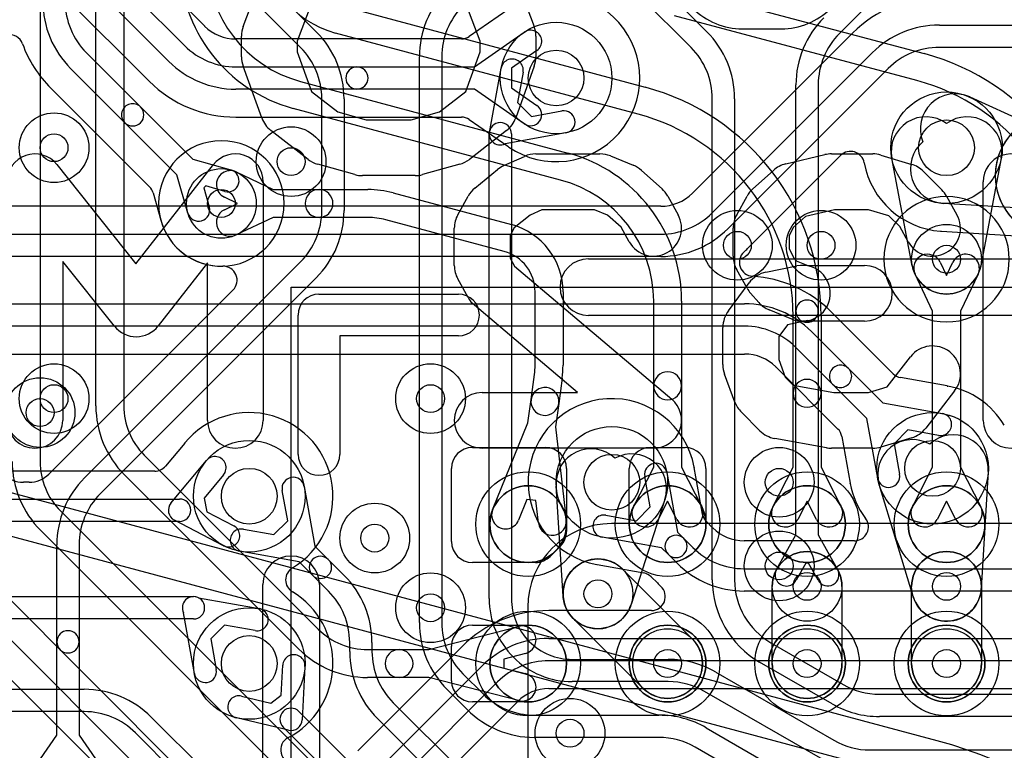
# Model space of a CAD drawing. Extents: x -0.9 to 20.9, y 0 to 28.
# Tile 20 of 44: x 7.4 to 11, y 7.4 to 10.1. Entities that reach past the tile are written whole.
import ezdxf

# ---------------------------------------------------------------- set-up
doc = ezdxf.new("R2010")
doc.units = 0
for name, color, linetype in [('1-2-via', 1, 'CONTINUOUS'), ('1-3-via', 1, 'CONTINUOUS'), ('2-3-via', 1, 'CONTINUOUS'), ('3-4-bvh', 1, 'CONTINUOUS'), ('4-5-via', 1, 'CONTINUOUS'), ('5-6-via', 1, 'CONTINUOUS'), ('L1', 3, 'CONTINUOUS'), ('L2', 3, 'CONTINUOUS'), ('L3', 3, 'CONTINUOUS'), ('L4', 3, 'CONTINUOUS'), ('L5', 7, 'CONTINUOUS'), ('L6', 7, 'CONTINUOUS'), ('MetalMask-A', 176, 'CONTINUOUS'), ('PartsArea-A', 111, 'CONTINUOUS'), ('PartsSilk-A', 221, 'CONTINUOUS'), ('PartsSilk-B', 221, 'CONTINUOUS'), ('Resist-A', 2, 'CONTINUOUS'), ('Silk-A', 140, 'CONTINUOUS'), ('Silk-B', 140, 'CONTINUOUS')]:
    doc.layers.add(name, color=color, linetype=linetype)

msp = doc.modelspace()

# ---------------------------------------------------------------- linework, layer by layer
at = {"layer": '1-2-via'}
for centre in [(9.75, 7.75), (10.25, 7.75), (10.75, 7.75)]:
    msp.add_circle(centre, 0.05, dxfattribs=at)
at = {"layer": '1-3-via'}
for centre in [(8.15, 9.4), (10.75, 9.2)]:
    msp.add_circle(centre, 0.05, dxfattribs=at)
at = {"layer": '2-3-via'}
for centre in [(7.55, 9.6), (7.55, 8.7), (9.5, 8), (10.25, 8.02675), (10.75, 8.02675)]:
    msp.add_circle(centre, 0.05, dxfattribs=at)
at = {"layer": '3-4-bvh'}
for centre in [(9.35, 9.85), (10.75, 9.6), (10.7, 8.45), (9.55, 8.4), (8.25, 8.35), (8.25, 7.75)]:
    msp.add_circle(centre, 0.1, dxfattribs=at)
at = {"layer": '4-5-via'}
for centre in [(8.4, 9.55), (10.3, 9.25), (8.9, 8.7), (7.5, 8.65), (10.15, 8.4), (8.9, 7.95), (9.4, 7.5)]:
    msp.add_circle(centre, 0.05, dxfattribs=at)
at = {"layer": '5-6-via'}
for centre in [(10, 9.25), (8.7, 8.2), (10.15, 8.1)]:
    msp.add_circle(centre, 0.05, dxfattribs=at)
at = {"layer": 'L1'}
for p, q in [((7.5, 12.33041), (7.5, 8.47426)), ((7.7, 8.67426), (7.7, 12.20609)), ((7.8, 12.20609), (7.8, 8.67426)), ((9.80097, 10.17018), (10.66997, 9.93735)), ((8.58529, 10.10764), (9.66999, 9.817)), ((10.64409, 9.84076), (9.77509, 10.07358)), ((9.64411, 9.72041), (8.55941, 10.01105)), ((8.43353, 9.83767), (9.39235, 9.58077)), ((9.36647, 9.48418), (8.40765, 9.74108)), ((8.20358, 9.51293), (8.33624, 9.45)), ((8.33624, 9.45), (8.50003, 9.45)), ((8.50003, 9.45), (8.67507, 9.45)), ((8.76566, 9.43807), (9.18969, 9.32445)), ((8.20834, 9.4), (8.16072, 9.42259)), ((8.16072, 9.37741), (8.20834, 9.4)), ((8.33624, 9.35), (8.20358, 9.28707)), ((8.50003, 9.35), (8.33624, 9.35)), ((8.67507, 9.35), (8.50003, 9.35)), ((9.16381, 9.22786), (8.73978, 9.34148)), ((10.72741, 9.18928), (10.75, 9.14166)), ((10.75, 9.14166), (10.77259, 9.18928)), ((10.7, 9.01376), (10.63707, 9.14642)), ((10.86293, 9.14642), (10.8, 9.01376)), ((8.5, 9.075), (9, 9.075)), ((9.27499, 8.82036), (9.27499, 9.08297)), ((9.37499, 9.08297), (9.37499, 8.82036)), ((9.7, 8.746), (9.7, 9.04951)), ((9.8, 9.04951), (9.8, 8.746)), ((10.7, 8.4545), (10.7, 9.01376)), ((10.8, 9.01376), (10.8, 8.4545)), ((8.425, 8.5), (8.425, 9)), ((10.2, 8.71922), (10.2, 8.99596)), ((10.3, 8.99596), (10.3, 8.71922)), ((9, 8.925), (8.575, 8.925)), ((8.575, 8.925), (8.575, 8.5)), ((9.26044, 8.69666), (9.2727, 8.78659)), ((9.37178, 8.77308), (9.35952, 8.68316)), ((9.7, 8.4545), (9.7, 8.746)), ((9.8, 8.746), (9.8, 8.4545)), ((9.24903, 8.61297), (9.26044, 8.69666)), ((10.2, 8.4545), (10.2, 8.71922)), ((10.3, 8.71922), (10.3, 8.4545)), ((9.35952, 8.68316), (9.34811, 8.59948)), ((9.12262, 8.30176), (9.24903, 8.61297)), ((9.34811, 8.59948), (9.38659, 8.26576)), ((9.05, 8.525), (9.3125, 8.525)), ((9.6875, 8.525), (9.8125, 8.525)), ((7.87322, 8.49748), (8.49748, 7.87322)), ((8.975, 8.1875), (8.975, 8.45)), ((9.3875, 8.45), (9.3875, 8.22407)), ((9.6125, 8.25), (9.6125, 8.45)), ((9.62753, 8.31251), (9.7, 8.4545)), ((9.8, 8.4545), (9.87247, 8.31251)), ((9.8875, 8.45), (9.8875, 8.25)), ((10.12753, 8.31251), (10.2, 8.4545)), ((10.3, 8.4545), (10.37247, 8.31251)), ((10.62753, 8.31251), (10.7, 8.4545)), ((10.8, 8.4545), (10.87247, 8.31251)), ((8.42677, 7.80251), (7.80251, 8.42677)), ((9.24563, 8.33888), (9.21526, 8.26412)), ((9.27801, 8.33443), (9.24563, 8.33888)), ((9.28725, 8.2543), (9.27801, 8.33443)), ((9.75, 8.33251), (9.71659, 8.26705)), ((9.78341, 8.26705), (9.75, 8.33251)), ((10.25, 8.33251), (10.21659, 8.26705)), ((10.28341, 8.26705), (10.25, 8.33251)), ((10.75, 8.33251), (10.71659, 8.26705)), ((10.78341, 8.26705), (10.75, 8.33251)), ((7.57322, 8.29748), (9.08536, 6.78536)), ((9.01464, 6.71464), (7.50251, 8.22677)), ((9.36553, 8.17103), (9.32897, 8.13447)), ((7.27322, 8.09748), (9.08536, 6.28536)), ((9.27593, 8.1125), (9.05, 8.1125)), ((9.01464, 6.21464), (7.20251, 8.02677)), ((7.13177, 7.95603), (8.94264, 6.14517)), ((8.89366, 7.8), (9.21562, 7.88313)), ((9.05, 7.8875), (9.25, 7.8875)), ((8.975, 7.6875), (8.975, 7.8125)), ((8.67426, 7.8), (8.78713, 7.8)), ((8.78713, 7.8), (8.89366, 7.8)), ((9.24062, 7.78631), (9.16254, 7.76615)), ((9.16254, 7.76615), (9.16254, 7.73385)), ((9.16254, 7.73385), (9.24062, 7.71369)), ((8.78713, 7.7), (8.67426, 7.7)), ((8.89366, 7.7), (8.78713, 7.7)), ((9.21562, 7.61687), (8.89366, 7.7)), ((9.25, 7.6125), (9.05, 7.6125))]:
    msp.add_line(p, q, dxfattribs=at)
for centre, radius in [((8.15, 9.4), 0.125), ((10.75, 9.2), 0.125), ((9.25, 8.25), 0.1375), ((9.75, 8.25), 0.1375), ((10.25, 8.25), 0.1375), ((10.75, 8.25), 0.1375), ((9.25, 7.75), 0.1375), ((9.75, 7.75), 0.1375), ((9.75, 7.75), 0.125), ((10.25, 7.75), 0.1375), ((10.25, 7.75), 0.125), ((10.75, 7.75), 0.1375), ((10.75, 7.75), 0.125)]:
    msp.add_circle(centre, radius, dxfattribs=at)
for centre, radius, start, end in [((8.65, 10.34912), 0.35, 180, -105.00068), ((8.55, 10.27234), 0.55, 179.99896, -105.00014), ((8.55, 10.27234), 0.45, 179.99873, -105.00007), ((10.45, 9.11631), 0.85, 0, 75.00192), ((9.45, 8.99596), 0.85, 0, 75.00046), ((10.45, 9.11631), 0.75, 0, 75.0019), ((9.45, 8.99596), 0.75, 0, 75.00043), ((9.25, 9.04951), 0.55, 0, 75.00007), ((8.18215, 9.46776), 0.05, 64.61894, -115.37858), ((9.25, 9.04951), 0.45, 0, 74.99993), ((8.50003, 9.4), 0.05, 90, -90), ((8.50003, 9.4), 0.05, -90, 90), ((8.67507, 9.1), 0.35, 74.9993, 90), ((8.18215, 9.33224), 0.05, 115.38106, -64.62142), ((8.67507, 9.1), 0.25, 74.99932, 90), ((9.12499, 9.08297), 0.25, 0, 75.00097), ((9.12499, 9.08297), 0.15, 0, 75.00117), ((10.68224, 9.16785), 0.05, 25.38106, -154.62142), ((10.81776, 9.16785), 0.05, -25.38106, 154.62142), ((8.5, 9), 0.075, 90, 180), ((9, 9), 0.075, -90, 90), ((9.02499, 8.82036), 0.25, -7.76439, 0), ((9.02499, 8.82036), 0.35, -7.76362, 0), ((9.75, 8.746), 0.05, 0, 180), ((10.25, 8.71922), 0.05, 0, 180), ((9.30998, 8.68991), 0.05, -7.75897, 172.23582), ((9.75, 8.746), 0.05, 180, 0), ((9.30998, 8.68991), 0.05, 172.24103, -7.76403), ((10.25, 8.71922), 0.05, 180, 0), ((8.05, 8.67426), 0.35, 180, -135), ((8.05, 8.67426), 0.25, 180, -135), ((9.05, 8.45), 0.075, 90, 180), ((9.3125, 8.45), 0.075, 0, 90), ((9.6875, 8.45), 0.075, 90, 180), ((9.8125, 8.45), 0.075, 0, 90), ((7.75, 8.47426), 0.35, 180, -135), ((7.75, 8.47426), 0.25, 180, -135), ((8.5, 8.5), 0.075, 180, 0), ((9.16894, 8.28294), 0.05, 157.8879, -22.1061), ((9.67206, 8.28978), 0.05, 152.95831, -27.03882), ((9.82794, 8.28978), 0.05, -152.95831, 27.03882), ((10.17206, 8.28978), 0.05, 152.95831, -27.03882), ((10.32794, 8.28978), 0.05, -152.95831, 27.03882), ((10.67206, 8.28978), 0.05, 152.95831, -27.03882), ((10.82794, 8.28978), 0.05, -152.95831, 27.03882), ((9.33692, 8.26003), 0.05, -173.41937, 6.57759), ((9.75, 8.25), 0.1375, 180, 0), ((9.3125, 8.22407), 0.075, -45.0054, 0), ((9.05, 8.1875), 0.075, 180, -90), ((9.27594, 8.1875), 0.075, -90.00764, -45), ((8.67426, 8.05), 0.25, -135, -90), ((9.05, 7.8125), 0.075, 90, 180), ((9.22812, 7.83472), 0.05, -75.52183, 104.47748), ((9.25, 7.75), 0.1375, -90, 90), ((8.67426, 8.05), 0.35, -135, -90), ((8.78713, 7.75), 0.05, 90, -90), ((8.78713, 7.75), 0.05, -90, 90), ((9.22812, 7.66528), 0.05, -104.47817, 75.52252), ((9.05, 7.6875), 0.075, 180, -90)]:
    msp.add_arc(centre, radius, start, end, dxfattribs=at)
at = {"layer": 'L2'}
for p, q in [((12.45179, 8.25179), (9.54821, 8.25179)), ((9.58839, 8.08839), (9.83839, 7.83839)), ((10.125, 7.75), (10.125, 8.02675)), ((10.375, 8.02675), (10.375, 7.75)), ((10.625, 7.75), (10.625, 8.02675)), ((10.875, 8.02675), (10.875, 7.75)), ((9.24821, 7.95179), (9.24821, 5.75)), ((9.66161, 7.66161), (9.41161, 7.91161))]:
    msp.add_line(p, q, dxfattribs=at)
for centre in [(7.55, 9.6), (8.15, 9.4), (10.75, 9.2), (7.55, 8.7), (9.5, 8), (10.25, 8.02675), (10.75, 8.02675), (9.75, 7.75), (10.25, 7.75), (10.75, 7.75)]:
    msp.add_circle(centre, 0.125, dxfattribs=at)
for centre, radius, start, end in [((8.15, 9.4), 0.22504, 90, -90), ((8.15, 9.4), 0.22504, -90, 90), ((10.75, 9.2), 0.22504, 90, -90), ((10.75, 9.2), 0.22504, -90, 90), ((9.54821, 7.95179), 0.3, 90, 180), ((9.5, 8), 0.125, 45, -135), ((10.25, 8.02675), 0.125, 0, 180), ((10.75, 8.02675), 0.125, 0, 180), ((9.75, 7.75), 0.125, -135, 45), ((10.25, 7.75), 0.125, 180, 0), ((10.75, 7.75), 0.125, 180, 0)]:
    msp.add_arc(centre, radius, start, end, dxfattribs=at)
at = {"layer": 'L3'}
for p, q in [((7.91615, 10.59041), (8.49042, 10.01616)), ((8.43385, 9.95959), (7.85958, 10.53384)), ((9.51615, 10.39041), (9.89042, 10.01616)), ((9.83385, 9.95959), (9.45958, 10.33384)), ((10.64042, 10.28384), (10.36615, 10.00959)), ((7.66615, 9.94042), (7.86034, 9.74621)), ((8.86, 7.8969), (8.86, 9.92574)), ((8.94, 9.92574), (8.94, 7.8969)), ((9.11423, 9.66791), (9.15313, 9.88524)), ((7.80378, 9.68965), (7.60958, 9.88385)), ((9.23187, 9.87114), (9.21227, 9.76162)), ((10.21, 9.01374), (10.21, 9.82574)), ((10.29, 9.82574), (10.29, 9.01374)), ((7.53938, 9.81256), (7.89242, 9.45954)), ((7.86034, 9.74621), (8.04721, 9.55934)), ((8.51, 9.37426), (8.51, 9.77574)), ((8.59, 9.77574), (8.59, 9.37426)), ((9.21227, 9.76162), (9.26162, 9.71227)), ((9.91, 8.04989), (9.91, 9.77574)), ((9.99, 9.77574), (9.99, 8.04989)), ((9.26162, 9.71227), (9.37114, 9.73187)), ((7.99064, 9.5028), (7.80378, 9.68965)), ((9.11, 7.98317), (9.11, 9.65)), ((9.38524, 9.65313), (9.16791, 9.61423)), ((9.19, 9.65), (9.19, 7.98317)), ((8.04721, 9.55934), (8.18431, 9.5202)), ((10.62722, 9.17656), (10.55355, 9.56249)), ((10.94645, 9.56249), (10.87278, 9.17656)), ((8.02981, 9.36567), (7.99064, 9.5028)), ((8.09422, 9.46273), (8.08727, 9.45577)), ((8.16235, 9.44328), (8.09422, 9.46273)), ((7.90514, 9.43792), (7.93311, 9.33999)), ((8.08727, 9.45577), (8.10673, 9.38765)), ((7.65958, 8.41616), (8.43385, 9.19041)), ((8.49042, 9.13384), (7.71615, 8.35959)), ((8.19168, 9.08973), (7.53124, 8.4293)), ((10.21, 8.2121), (10.21, 9.01374)), ((10.29, 9.01374), (10.29, 8.2121)), ((10.89965, 8.43814), (10.87478, 8.01934)), ((7.46053, 8.40001), (7.44005, 8.40001)), ((8.38773, 8.26161), (8.36813, 8.37114)), ((8.44687, 8.38524), (8.48514, 8.17141)), ((9.37525, 7.99216), (9.3504, 8.38745)), ((10.63038, 7.99047), (10.50861, 8.39195)), ((9.74037, 8.3387), (9.61898, 7.96169)), ((8.33834, 8.21227), (8.38773, 8.26161)), ((8.22886, 8.23187), (8.33834, 8.21227)), ((10.14075, 8.08748), (10.21, 8.2121)), ((10.29, 8.2121), (10.35925, 8.08748)), ((7.56, 7.82786), (7.56, 8.17574)), ((7.64, 8.17574), (7.64, 7.82786)), ((8.48514, 8.17141), (8.53333, 8.12322)), ((8.42858, 8.11485), (8.21476, 8.15313)), ((8.53333, 8.12322), (8.5904, 8.06616)), ((8.47677, 8.06666), (8.42858, 8.11485)), ((10.24508, 8.11055), (10.21067, 8.04862)), ((10.25492, 8.11055), (10.24508, 8.11055)), ((10.28933, 8.04862), (10.25492, 8.11055)), ((8.53384, 8.00959), (8.47677, 8.06666)), ((7.56, 7.49255), (7.56, 7.82786)), ((7.64, 7.82786), (7.64, 7.49255)), ((8.61, 7.79336), (8.61, 7.82573)), ((8.69, 7.82573), (8.69, 7.79336)), ((9.2539, 7.82892), (9.25391, 7.82889)), ((10.12, 7.82473), (10.37961, 7.67484)), ((9.19734, 7.77232), (9.19733, 7.77235)), ((8.36434, 7.63609), (8.36984, 7.74388)), ((8.44974, 7.7398), (8.43995, 7.54796)), ((9.40817, 7.765), (9.75225, 7.765)), ((10.33961, 7.60556), (10.08, 7.75545)), ((9.01615, 7.71305), (9.08805, 7.64115)), ((9.92226, 7.71945), (10.34593, 7.47484)), ((9.75225, 7.685), (9.40817, 7.685)), ((8.22232, 7.63324), (8.32736, 7.60833)), ((8.32736, 7.60833), (8.36434, 7.63609)), ((9.03148, 7.58458), (8.95958, 7.65648)), ((10.30593, 7.40556), (9.88226, 7.65017)), ((10.50962, 7.64), (11.79192, 7.64)), ((8.76615, 7.60951), (9.00951, 7.36615)), ((8.39077, 7.51108), (8.20386, 7.5554)), ((8.42828, 7.57828), (8.89041, 7.11615)), ((9.2719, 7.565), (9.71858, 7.565)), ((11.79192, 7.56), (10.50962, 7.56)), ((8.83384, 7.05958), (8.37172, 7.52172)), ((8.95294, 7.30958), (8.70958, 7.55294)), ((7.43587, 7.31429), (7.56, 7.49255)), ((7.64, 7.49255), (7.76413, 7.31429)), ((9.71858, 7.485), (9.2719, 7.485)), ((9.88859, 7.51945), (10.22, 7.32811)), ((10.18, 7.25882), (9.84859, 7.45017)), ((10.47594, 7.44), (11.47574, 7.44))]:
    msp.add_line(p, q, dxfattribs=at)
for centre, radius in [((9.35, 9.85), 0.2), ((10.75, 9.6), 0.2), ((7.55, 9.6), 0.125), ((8.15, 9.4), 0.125), ((10.75, 9.2), 0.125), ((7.55, 8.7), 0.125), ((10.7, 8.45), 0.2), ((9.55, 8.4), 0.2), ((8.25, 8.35), 0.2), ((9.5, 8), 0.125), ((10.25, 8.02675), 0.125), ((10.75, 8.02675), 0.125), ((8.25, 7.75), 0.2)]:
    msp.add_circle(centre, radius, dxfattribs=at)
for centre, radius, start, end in [((9.2, 9.92574), 0.34, 135, 180), ((7.85, 10.12426), 0.34, 180, -135.00119), ((7.85, 10.12426), 0.26, 180, -135.00156), ((9.2, 9.92574), 0.26, 135, 180), ((10.55, 9.82574), 0.34, 135, 180), ((7.39001, 9.95538), 0.04997, 20.15748, 180), ((8.25, 9.77574), 0.34, 0, 45), ((9.65, 9.77574), 0.34, 0, 45), ((10.55, 9.82574), 0.26, 135, 180), ((7.85001, 10.12426), 0.44005, -159.84002, -135.00092), ((8.25, 9.77574), 0.26, 0, 45), ((9.65, 9.77574), 0.26, 0, 45), ((9.1925, 9.87819), 0.04, -10.15237, 169.85262), ((7.50351, 9.77777), 0.04997, 44.12433, 45), ((7.83206, 9.71793), 0.04, 45, -134.9991), ((7.83206, 9.71793), 0.04, -135, 45), ((9.37819, 9.6925), 0.04, -79.84763, 100.14738), ((10.67633, 9.58593), 0.125, 53.88736, -169.19285), ((10.82367, 9.58593), 0.125, -10.80831, 126.11264), ((9.15, 9.65), 0.04, 0, 180), ((9.15, 9.65), 0.04, 153.40292, -63.40292), ((8.17333, 9.48174), 0.04, -105.93359, 74.06541), ((7.85709, 9.4242), 0.04997, 15.93595, 45.00811), ((8.06827, 9.37666), 0.04, -164.05264, 15.94179), ((8.25, 9.37426), 0.26, -45, 0), ((8.25, 9.37426), 0.34, -45, 0), ((7.88506, 9.32627), 0.04997, 15.5548, 15.93595), ((8.15, 9.4), 0.22504, -164.44945, -88.67595), ((8.15635, 9.12506), 0.04997, -45, 91.31862), ((10.75, 9.2), 0.125, -169.19169, -10.80831), ((10.25, 9.01374), 0.04, 0, 180), ((10.25, 9.01374), 0.04, 180, 0), ((10.62823, 8.42823), 0.125, 60.53313, -163.1273), ((10.77487, 8.44555), 0.125, -3.39849, 132.93816), ((9.47515, 8.39529), 0.125, 46.75377, -176.40282), ((7.44004, 8.50001), 0.1, 180, -89.99646), ((9.62139, 8.37701), 0.125, -17.84788, 118.99895), ((7.46053, 8.50001), 0.1, -90, -45.00041), ((7.9, 8.17574), 0.34, 135, 180), ((8.4075, 8.37819), 0.04, 10.15237, -169.85306), ((7.9, 8.17574), 0.26, 135, 180), ((8.22181, 8.1925), 0.04, 79.84763, -100.14983), ((8.50505, 8.09494), 0.04, 45, -135), ((8.50505, 8.09494), 0.04, -135, 44.99888), ((10.17571, 8.06805), 0.04, 150.93566, -29.06043), ((10.32429, 8.06805), 0.04, -150.93566, 29.06043), ((8.35, 7.82573), 0.34, 0, 45.00357), ((10.25, 8.0499), 0.34, -179.99831, -119.99977), ((10.25, 8.0499), 0.26, -179.9978, -119.99963), ((10.75, 8.02675), 0.125, -163.12778, -3.39849), ((8.35, 7.82573), 0.26, 0, 45.00312), ((9.40816, 7.98318), 0.29816, -179.99808, -135), ((9.40816, 7.98318), 0.21816, -179.99737, -135), ((9.5, 8), 0.125, -176.40394, -17.84788), ((9.2, 7.8969), 0.34, 180, -135), ((9.2, 7.8969), 0.26, 180, -135), ((7.6, 7.82786), 0.04, 0, 180), ((7.6, 7.82786), 0.04, 180, 0), ((9.40817, 7.98316), 0.21816, -134.99814, -90), ((8.40979, 7.74184), 0.04, -2.9232, 177.07861), ((8.95, 7.79336), 0.34, 180, -135), ((8.95, 7.79336), 0.26, 180, -135), ((9.40817, 7.98316), 0.29816, -134.99864, -90), ((9.75226, 7.425), 0.34, 60.00012, 90.00168), ((9.75226, 7.425), 0.26, 60.00023, 90.0022), ((10.50962, 7.9), 0.26, -120.00264, -90), ((8.21309, 7.59432), 0.04, 76.6586, -103.33958), ((9.2719, 7.825), 0.26, -135, -90), ((10.50962, 7.9), 0.34, -120.00219, -90), ((8.4, 7.55), 0.04, 45, -135), ((9.2719, 7.825), 0.34, -135, -90), ((9.71859, 7.225), 0.34, 60.00012, 90.00168), ((8.4, 7.55), 0.04, -103.3414, -2.9232), ((9.71859, 7.225), 0.26, 60.00023, 90.0022), ((10.47594, 7.7), 0.26, -120.00264, -90)]:
    msp.add_arc(centre, radius, start, end, dxfattribs=at)
at = {"layer": 'L4'}
for p, q in [((6.81615, 11.16817), (8.01817, 9.96615)), ((7.9616, 9.90958), (6.75958, 11.1116)), ((6.68884, 11.04086), (7.89086, 9.83884)), ((8.08892, 10.0369), (7.11114, 11.01468)), ((9.17676, 10.09498), (9.03892, 9.999)), ((10.01812, 10.02644), (10.1573, 10.02646)), ((10.72426, 10.04), (11.4768, 10.04)), ((9.05745, 9.89), (9.23571, 10.01413)), ((10.41256, 10.01062), (9.83884, 9.43687)), ((9.01037, 9.99004), (8.202, 9.99004)), ((11.4768, 9.96), (10.72426, 9.96)), ((9.28143, 9.94847), (9.19012, 9.88489)), ((9.90959, 9.36615), (10.48384, 9.94042)), ((8.20202, 9.89), (8.63601, 9.89)), ((8.63601, 9.89), (9.05745, 9.89)), ((9.19012, 9.88489), (9.19012, 9.81511)), ((10.54041, 9.88385), (9.96616, 9.30958)), ((9.19012, 9.81511), (9.28143, 9.75153)), ((8.63601, 9.81), (8.20202, 9.81)), ((9.05745, 9.81), (8.63601, 9.81)), ((9.23571, 9.68587), (9.05745, 9.81)), ((10.83299, 9.78197), (11.20187, 9.61373)), ((8.20202, 9.70996), (9.01037, 9.70996)), ((9.03892, 9.701), (9.17676, 9.60502)), ((10.03691, 9.23884), (10.37038, 9.57232)), ((11.14225, 9.37524), (10.7376, 9.40038)), ((9.72574, 9.39004), (5.62778, 9.39004)), ((5.6278, 9.29), (9.72574, 9.29)), ((10.73149, 9.30052), (11.13532, 9.27544)), ((9.72574, 9.21), (5.6278, 9.21)), ((5.60711, 9.04), (10.02573, 9.04)), ((10.55888, 8.78918), (10.3369, 9.01116)), ((10.02573, 8.96), (5.60711, 8.96)), ((10.26615, 8.94041), (10.39823, 8.80833)), ((10.34165, 8.75177), (10.20958, 8.88384)), ((5.60711, 8.85996), (10.02576, 8.85996)), ((10.13884, 8.8131), (10.36082, 8.59112)), ((10.39822, 8.80833), (10.52141, 8.68514)), ((10.75205, 8.7455), (10.58541, 8.77532)), ((10.46485, 8.62858), (10.34166, 8.75177)), ((10.52141, 8.68514), (10.73524, 8.64687)), ((10.50313, 8.41476), (10.46485, 8.62858)), ((10.61161, 8.58773), (10.56227, 8.53834)), ((10.72114, 8.56813), (10.61161, 8.58773)), ((10.37468, 8.56459), (10.40465, 8.39713)), ((8.01842, 8.54078), (7.94941, 8.45801)), ((10.56227, 8.53834), (10.58187, 8.42886)), ((7.96928, 8.32562), (8.09639, 8.47807)), ((7.91103, 8.44004), (5.83963, 8.44004)), ((9.87518, 8.28618), (9.8454, 8.45258)), ((8.15783, 8.42683), (8.08827, 8.3434)), ((9.68773, 8.31161), (9.66813, 8.42114)), ((9.74687, 8.43524), (9.78514, 8.22141)), ((5.79255, 8.34), (8, 8.34)), ((8.08827, 8.3434), (8.09817, 8.29388)), ((9.63834, 8.26227), (9.68773, 8.31161)), ((8.15745, 8.1727), (7.98149, 8.26454)), ((8.09817, 8.29388), (8.19447, 8.24362)), ((9.52886, 8.28187), (9.63834, 8.26227)), ((9.8754, 8.285), (9.87532, 8.28541)), ((8, 8.26), (5.79255, 8.26)), ((9.91116, 8.2369), (9.88918, 8.25888)), ((9.72858, 8.16485), (9.51476, 8.20313)), ((9.78514, 8.22141), (9.80833, 8.19822)), ((9.80833, 8.19822), (9.84042, 8.16615)), ((9.75177, 8.14166), (9.72858, 8.16485)), ((10.41998, 8.19004), (10.02424, 8.19004)), ((9.78385, 8.10958), (9.75177, 8.14166)), ((9.49716, 8.10465), (9.66431, 8.07473)), ((10.02426, 8.09), (12.65917, 8.09)), ((9.69112, 8.06082), (9.7131, 8.03884)), ((5.82356, 7.99), (8.05, 7.99)), ((8.06791, 7.98577), (8.28524, 7.94687)), ((12.65917, 8.01), (10.02426, 8.01)), ((8.05, 7.91), (5.82356, 7.91)), ((8.05313, 7.71476), (8.01423, 7.93209)), ((9.69182, 7.94004), (9.32426, 7.94004)), ((8.16162, 7.88773), (8.11227, 7.83838)), ((8.27114, 7.86813), (8.16162, 7.88773)), ((8.11227, 7.83838), (8.13187, 7.72886)), ((9.32426, 7.84), (12.63845, 7.84)), ((9.0131, 7.81116), (8.63884, 7.4369)), ((8.70959, 7.36615), (9.08384, 7.74042)), ((12.63845, 7.76), (9.32426, 7.76)), ((9.14041, 7.68385), (8.76616, 7.30958)), ((7.33953, 7.6575), (7.65824, 7.6575)), ((9.32427, 7.65996), (12.63845, 7.65996)), ((8.8369, 7.23884), (9.21116, 7.6131)), ((7.65824, 7.5775), (7.33953, 7.5775)), ((7.89866, 7.55792), (8.09041, 7.36615)), ((8.03384, 7.30958), (7.84209, 7.50135))]:
    msp.add_line(p, q, dxfattribs=at)
for centre, radius in [((9.35, 9.85), 0.2), ((10.75, 9.6), 0.2), ((8.4, 9.55), 0.125), ((10.3, 9.25), 0.125), ((8.9, 8.7), 0.125), ((7.5, 8.65), 0.125), ((10.7, 8.45), 0.2), ((9.55, 8.4), 0.2), ((8.25, 8.35), 0.2), ((10.15, 8.4), 0.125), ((8.9, 7.95), 0.125), ((8.25, 7.75), 0.2), ((9.4, 7.5), 0.125)]:
    msp.add_circle(centre, radius, dxfattribs=at)
for centre, radius, start, end in [((9.35, 9.85), 0.30004, -124.3786, 124.3786), ((10.72425, 9.69999), 0.44005, 89.9987, 134.88031), ((10.01811, 10.27648), 0.25004, -135.00162, -90.00229), ((10.15727, 10.2765), 0.25004, -89.99292, -45.00162), ((8.12425, 10.07223), 0.04997, -135, -133.80803), ((8.20204, 10.15), 0.15996, -134.63274, -90.01433), ((10.0181, 10.17648), 0.15004, -90, -89.99236), ((10.72426, 9.7), 0.34, 90, 135), ((9.01037, 10.04001), 0.04997, -90, -55.15546), ((9.25857, 9.9813), 0.04, -55.14995, 124.85066), ((10.37777, 10.04649), 0.04997, -45.87567, -43.9622), ((8.20202, 10.15), 0.26, -135, -90), ((10.72426, 9.7), 0.26, 90, 135), ((8.20202, 10.15), 0.34, -135, -90), ((8.63601, 9.85), 0.04, 90, -90), ((8.63601, 9.85), 0.04, -90, 90), ((7.85553, 9.80351), 0.04997, 43.9622, 45), ((8.20201, 10.15001), 0.44005, -134.88031, -89.9987), ((10.78112, 9.66824), 0.125, 65.48321, -157.87516), ((9.25857, 9.7187), 0.04, -124.85005, 55.14934), ((9.01037, 9.65999), 0.04997, 55.15546, 90), ((9.14887, 9.56356), 0.04997, 54.28371, 56.07141), ((9.14948, 9.56313), 0.04997, 54.42367, 55.13949), ((9.25938, 9.71815), 0.14006, -125.24806, -124.38106), ((9.15236, 9.56113), 0.04997, 55.61667, 56.01415), ((10.74535, 9.52514), 0.125, 129.81027, -93.55509), ((10.40571, 9.53699), 0.04997, 10.36536, 135), ((10.75, 9.59999), 0.30004, -169.62974, -94.09773), ((9.72575, 9.55), 0.15996, -90.00358, -45.01013), ((9.72574, 9.55), 0.26, -90, -45), ((9.72574, 9.55), 0.34, -90, -45), ((10.72499, 9.25088), 0.04997, 85.75344, 85.90295), ((10.74496, 9.52516), 0.22504, -94.14602, -93.45452), ((10.72839, 9.25065), 0.04997, 86.44298, 86.54668), ((10.0571, 9.18901), 0.04997, 132.5506, -93.67145), ((9.72575, 9.55001), 0.44005, -47.45252, -45.00092), ((10.02575, 8.69999), 0.44005, 45.11969, 86.3323), ((10.02573, 8.7), 0.34, 44.99881, 90), ((10.37223, 9.04649), 0.04997, -136.03779, -135), ((10.02573, 8.7), 0.26, 44.99865, 90), ((10.02576, 8.80999), 0.04997, 89.97707, 90), ((10.02572, 8.7), 0.15996, 45.36726, 89.97851), ((10.10351, 8.77777), 0.04997, 45, 46.19197), ((10.36994, 8.78005), 0.04, 45, -134.99913), ((10.36994, 8.78005), 0.04, -135.01013, 44.99783), ((10.59421, 8.82451), 0.04997, -135, -100.14281), ((10.76168, 8.79453), 0.04997, -101.11204, -99.59616), ((10.73001, 8.60718), 0.14004, 80.14015, 80.40584), ((10.76319, 8.79426), 0.04997, -100.6105, -100.3992), ((10.7, 8.45), 0.30004, 31.006, 79.59865), ((9.55, 8.4), 0.30004, 10.40135, -100.40135), ((8.25, 8.35), 0.30004, -58.994, 140.47022), ((10.72819, 8.6075), 0.04, -100.15237, 79.85306), ((10.32549, 8.55579), 0.04997, 10.14281, 45), ((7.98004, 8.57278), 0.04997, -39.82025, -39.53545), ((8.12711, 8.45245), 0.04, -39.82758, 140.17928), ((7.91103, 8.49001), 0.04997, -90, -39.82025), ((9.7075, 8.42819), 0.04, 10.15237, -169.85306), ((9.89426, 8.46319), 0.04997, -169.6008, -168.81825), ((9.89452, 8.46176), 0.04997, -170.48489, -169.75156), ((9.89459, 8.46138), 0.04997, -170.1946, -169.85719), ((10.5425, 8.42181), 0.04, -169.84763, 10.14983), ((10.35546, 8.38833), 0.04997, 9.51511, 10.14281), ((10.54288, 8.41973), 0.14006, -170.4906, -170.45294), ((10.35574, 8.38681), 0.04997, 10.3992, 11.18175), ((10.7, 8.45), 0.30004, -169.59865, -143.13316), ((8, 8.3), 0.04, -90, 90), ((8, 8.3), 0.04, 140.17242, -117.56441), ((9.52181, 8.2425), 0.04, 79.84763, -100.14983), ((9.92437, 8.29498), 0.04997, -169.85719, -168.95988), ((9.92451, 8.29421), 0.04997, -169.37823, -135), ((10.41998, 8.24001), 0.04997, -90, 36.86531), ((8.17596, 8.20816), 0.04, -117.56441, 62.43829), ((9.94649, 8.27223), 0.04997, -135, -133.80803), ((10.02428, 8.35), 0.15996, -134.63274, -90.02149), ((9.78005, 8.16994), 0.04, 45, -135), ((9.78005, 8.16994), 0.04, -135, 44.99876), ((10.02426, 8.35), 0.26, -134.99844, -90), ((10.02424, 8.24001), 0.04997, -90.02293, -90), ((8.4303, 8.05), 0.04997, 121.00505, -121.00505), ((9.48681, 8.05574), 0.04997, 78.60912, 79.6008), ((9.52176, 8.24253), 0.14006, -100.31509, -100.1241), ((9.48836, 8.05546), 0.04997, 79.85719, 79.87976), ((10.02426, 8.35), 0.34, -134.99881, -90), ((9.65579, 8.02549), 0.04997, 45, 80.18331), ((9.69182, 7.99001), 0.04997, -90, 47.27894), ((10.02426, 8.35001), 0.44005, -134.99908, -132.72072), ((8.05, 7.95), 0.04, 63.40292, -153.40292), ((8.05, 7.95), 0.04, -90, 90), ((8.25, 7.75), 0.30004, -62.33236, 58.994), ((8.27819, 7.9075), 0.04, -100.15237, 79.85262), ((9.32426, 7.49999), 0.44005, 90, 134.99908), ((9.32426, 7.5), 0.34, 90, 135), ((9.32426, 7.5), 0.26, 90, 135), ((8.0925, 7.72181), 0.04, -169.84763, 10.14738), ((7.65824, 7.3175), 0.34, 45, 90), ((9.32428, 7.5), 0.15996, 90.00358, 134.63274), ((9.24649, 7.57777), 0.04997, 133.80803, 135), ((7.65824, 7.3175), 0.26, 45, 90), ((8.41252, 7.44001), 0.04997, 117.66242, -90)]:
    msp.add_arc(centre, radius, start, end, dxfattribs=at)
at = {"layer": 'L5'}
for centre in [(8.4, 9.55), (10, 9.25), (10.3, 9.25), (8.9, 8.7), (7.5, 8.65), (10.15, 8.4), (8.7, 8.2), (10.15, 8.1), (8.9, 7.95), (9.4, 7.5)]:
    msp.add_circle(centre, 0.125, dxfattribs=at)
msp.add_arc((11.15, 9.5), 0.22504, 90, -90, dxfattribs=at)
at = {"layer": 'L6'}
for p, q in [((10.71603, 7.47297), (6.30942, 8.65372)), ((6.27059, 8.50879), (10.6772, 7.32804))]:
    msp.add_line(p, q, dxfattribs=at)
for centre in [(10, 9.25), (8.7, 8.2), (10.15, 8.1)]:
    msp.add_circle(centre, 0.125, dxfattribs=at)
for centre, radius, start, end in [((11.15, 9.5), 0.22504, 65.21721, -64.78207), ((10.28897, 5.87915), 1.65004, 14.99991, 75.00009)]:
    msp.add_arc(centre, radius, start, end, dxfattribs=at)
at = {"layer": 'MetalMask-A'}
for centre, start, end in [((9.25, 8.25), 0, 180), ((9.75, 8.25), 0, 180), ((10.25, 8.25), 0, 180), ((10.75, 8.25), 0, 180), ((9.25, 8.25), 180, 0), ((9.75, 8.25), 180, 0), ((10.25, 8.25), 180, 0), ((10.75, 8.25), 180, 0), ((9.25, 7.75), 0, 180), ((9.75, 7.75), 0, 180), ((10.25, 7.75), 0, 180), ((10.75, 7.75), 0, 180), ((9.25, 7.75), 180, 0), ((9.75, 7.75), 180, 0), ((10.25, 7.75), 180, 0), ((10.75, 7.75), 180, 0)]:
    msp.add_arc(centre, 0.1375, start, end, dxfattribs=at)
at = {"layer": 'PartsArea-A'}
for p, q in [((8.4, 9.1), (13.6, 9.1)), ((8.4, 3.9), (8.4, 9.1))]:
    msp.add_line(p, q, dxfattribs=at)
at = {"layer": 'PartsSilk-A'}
for p, q in [((9.46599, 9.2016), (13.6, 9.2016)), ((13.4984, 8.9984), (9.46599, 8.9984)), ((8.2984, 3.9), (8.2984, 8.03401)), ((8.5016, 8.03401), (8.5016, 4.0016))]:
    msp.add_line(p, q, dxfattribs=at)
for centre, start, end in [((9.46599, 9.1), 90, -90), ((8.4, 8.03401), 0, 180)]:
    msp.add_arc(centre, 0.1016, start, end, dxfattribs=at)
at = {"layer": 'PartsSilk-B'}
for p, q in [((9.16266, 9.53563), (9.23674, 9.56897)), ((9.27778, 9.57778), (9.50741, 9.57778)), ((9.54528, 9.57033), (9.62676, 9.53699)), ((10.17325, 9.54175), (10.31399, 9.57509)), ((10.33704, 9.57778), (10.48519, 9.57778)), ((10.51393, 9.57356), (10.62504, 9.54022)), ((7.55969, 9.54009), (7.84363, 9.18371)), ((7.84363, 9.18371), (8.12117, 9.53931)), ((9.0589, 9.45518), (9.14038, 9.52184)), ((9.65578, 9.51877), (9.72985, 9.45211)), ((10.05533, 9.45212), (10.12941, 9.51878)), ((10.66701, 9.51515), (10.73367, 9.44849)), ((8.3, 9.47778), (8.3, 8.62222)), ((10.88148, 8.62222), (10.88148, 9.47778)), ((8.99777, 9.35967), (9.0348, 9.42634)), ((9.75038, 9.42635), (9.78742, 9.35968)), ((9.99777, 9.35967), (10.0348, 9.42634)), ((10.75038, 9.42635), (10.78742, 9.35968)), ((9.25679, 9.35867), (9.20035, 9.3125)), ((9.29925, 9.37778), (9.25679, 9.35867)), ((9.48774, 9.37778), (9.29925, 9.37778)), ((9.53492, 9.35847), (9.48774, 9.37778)), ((9.58365, 9.31462), (9.53492, 9.35847)), ((10.34872, 9.37778), (10.2442, 9.35302)), ((10.47051, 9.37778), (10.34872, 9.37778)), ((10.54341, 9.3559), (10.47051, 9.37778)), ((10.58235, 9.31697), (10.54341, 9.3559)), ((10.2442, 9.35302), (10.20153, 9.31462)), ((8.98519, 9.17778), (8.98519, 9.31111)), ((9.20035, 9.3125), (9.18519, 9.2852)), ((9.18519, 9.2852), (9.18519, 9.20369)), ((9.61258, 9.26254), (9.58365, 9.31462)), ((9.98519, 9.21111), (9.98519, 9.31111)), ((10.20153, 9.31462), (10.18519, 9.2852)), ((10.18519, 9.2852), (10.18519, 9.23702)), ((10.61258, 9.26254), (10.58235, 9.31697)), ((10.18519, 9.23702), (10.20429, 9.20264)), ((7.76623, 8.95991), (7.58148, 9.19179)), ((7.58148, 9.19179), (7.58148, 8.62222)), ((8.1, 9.18713), (7.92327, 8.96069)), ((8.1, 8.62222), (8.1, 9.18713)), ((9.18519, 9.20369), (9.20077, 9.17564)), ((10.20429, 9.20264), (10.21118, 9.19488)), ((10.21118, 9.19488), (10.25299, 9.17778)), ((9.20077, 9.17564), (9.76459, 8.69856)), ((10.0348, 9.09588), (9.99777, 9.16255)), ((10.10261, 9.15362), (10.21372, 9.17584)), ((10.25299, 9.17778), (10.45556, 9.17778)), ((9.0348, 9.06255), (8.99777, 9.12922)), ((9.96779, 9.01508), (10.04186, 9.11508)), ((10.07711, 9.04467), (10.04748, 9.078)), ((9.42701, 8.72222), (9.05763, 9.03477)), ((10.19547, 8.98522), (10.11399, 9.01855)), ((10.25294, 8.97972), (10.17963, 8.96506)), ((10.45556, 8.97778), (10.23333, 8.97778)), ((9.94815, 8.82222), (9.94815, 8.95556)), ((10.17963, 8.96506), (10.14815, 8.92256)), ((10.14815, 8.92256), (10.14815, 8.84014)), ((10.14815, 8.84014), (10.17137, 8.77746)), ((10.53697, 8.74216), (10.62106, 8.85028)), ((9.99142, 8.68749), (9.95438, 8.78749)), ((10.17137, 8.77746), (10.20041, 8.74843)), ((9.08519, 8.72222), (9.42701, 8.72222)), ((10.20041, 8.74843), (10.34597, 8.72222)), ((10.34597, 8.72222), (10.47051, 8.72222)), ((10.47051, 8.72222), (10.53697, 8.74216)), ((10.77894, 8.7275), (10.67524, 8.59417)), ((10.08114, 8.58485), (10.01448, 8.65151)), ((10.31932, 8.5238), (10.13413, 8.55714)), ((10.62504, 8.55978), (10.51393, 8.52644)), ((9.7, 8.52222), (9.08519, 8.52222)), ((10.48519, 8.52222), (10.33704, 8.52222))]:
    msp.add_line(p, q, dxfattribs=at)
for centre, start, end in [((7.48148, 9.47778), 38.54437, 180), ((8.2, 9.47778), 0, 142.02652), ((9.27778, 9.47778), 90, 114.2301), ((9.50741, 9.47778), 67.7464, 90), ((10.33704, 9.47778), 90, 103.32614), ((10.48519, 9.47778), 73.29746, 90), ((10.98148, 9.47778), 38.54437, 180), ((9.2037, 9.44444), 114.2301, 129.28618), ((9.58889, 9.44444), 48.01577, 67.7464), ((10.1963, 9.44444), 103.32614, 131.9804), ((10.5963, 9.44444), 45, 73.29746), ((9.12222, 9.37778), 129.28618, 150.94873), ((9.66296, 9.37778), 29.05627, 48.01577), ((10.12222, 9.37778), 131.9804, 150.94873), ((10.66296, 9.37778), 29.05627, 45), ((9.08519, 9.31111), 150.94873, 180), ((9.7, 9.31111), -150.94373, 29.05533), ((10.08519, 9.31111), 150.94873, 180), ((10.7, 9.31111), -150.94373, 29.05533), ((10.08519, 9.21111), 180, -150.94873), ((9.08519, 9.17778), 180, -150.94873), ((10.12222, 9.05556), 101.30881, 143.47387), ((10.23333, 9.07778), -78.69119, 101.30894), ((10.45556, 9.07778), -90, 90), ((10.12222, 9.14444), -150.94873, -138.36456), ((9.12222, 9.11111), -150.94873, -130.234), ((10.15185, 9.11111), -138.36456, -112.24613), ((10.04815, 8.95556), 143.47387, 180), ((10.23333, 9.07778), -112.24613, -90), ((7.84444, 9.02222), -141.45563, -37.97168), ((10.7, 8.78889), -37.87147, 142.12531), ((10.04815, 8.82222), 180, -159.67666), ((9.08519, 8.62222), 90, -90), ((9.7, 8.62222), -90, 49.76369), ((10.08519, 8.72222), -159.67666, -135), ((7.48148, 8.62222), 180, 0), ((8.2, 8.62222), 180, 0), ((10.98148, 8.62222), 180, 0), ((10.15185, 8.65556), -135, -100.20646), ((10.5963, 8.65556), -73.29746, -37.87147), ((10.33704, 8.62222), -100.20646, -90), ((10.48519, 8.62222), -90, -73.29746)]:
    msp.add_arc(centre, 0.1, start, end, dxfattribs=at)
at = {"layer": 'Resist-A'}
for centre in [(9.25, 8.25), (9.75, 8.25), (10.25, 8.25), (10.75, 8.25), (9.25, 7.75), (9.75, 7.75), (10.25, 7.75), (10.75, 7.75)]:
    msp.add_circle(centre, 0.1875, dxfattribs=at)
at = {"layer": 'Silk-A'}
for p, q in [((8.22859, 10.03511), (8.29526, 10.21289)), ((9.20474, 10.21289), (9.27141, 10.03511)), ((8.47215, 10.11501), (8.42222, 9.98187)), ((9.07778, 9.98187), (9.03039, 10.10823)), ((8.22222, 9.92593), (8.22222, 10)), ((9.27778, 10), (9.27778, 9.92593)), ((8.42222, 9.98187), (8.42222, 9.94338)), ((9.07778, 9.94338), (9.07778, 9.98187)), ((8.42222, 9.94338), (8.47316, 9.80188)), ((9.02684, 9.80188), (9.07778, 9.94338)), ((8.2948, 9.70687), (8.22813, 9.89206)), ((9.27187, 9.89206), (9.2052, 9.70687)), ((8.47316, 9.80188), (8.56802, 9.7281)), ((8.93198, 9.7281), (9.02684, 9.80188)), ((8.56802, 9.7281), (8.66919, 9.7)), ((8.83081, 9.7), (8.93198, 9.7281)), ((8.66919, 9.7), (8.83081, 9.7)), ((8.46083, 9.5581), (8.3275, 9.6618)), ((9.1725, 9.6618), (9.03917, 9.5581)), ((8.62879, 9.50365), (8.49545, 9.54069)), ((9.00455, 9.54069), (8.87121, 9.50365)), ((8.84444, 9.5), (8.65556, 9.5)), ((9.46599, 9.2016), (11.94153, 9.2016)), ((11.94153, 8.9984), (9.46599, 8.9984)), ((8.2984, 3.9), (8.2984, 8.03401)), ((8.5016, 8.03401), (8.5016, 4.0016))]:
    msp.add_line(p, q, dxfattribs=at)
for centre, radius, start, end in [((8.32222, 10), 0.1, 159.44463, 180), ((9.17778, 10), 0.1, 0, 20.55538), ((8.32222, 9.92593), 0.1, 180, -160.20242), ((9.17778, 9.92593), 0.1, -19.79758, 0), ((8.38889, 9.74074), 0.1, -160.20242, -127.87147), ((9.11111, 9.74074), 0.1, -52.12853, -19.79758), ((8.52222, 9.63704), 0.1, -127.87147, -105.52748), ((8.97778, 9.63704), 0.1, -74.47252, -52.12853), ((8.65556, 9.6), 0.1, -105.52748, -90), ((8.84444, 9.6), 0.1, -90, -74.47252), ((9.46599, 9.1), 0.1016, 90, -90), ((8.4, 8.03401), 0.1016, 0, 180)]:
    msp.add_arc(centre, radius, start, end, dxfattribs=at)
at = {"layer": 'Silk-B'}
for p, q in [((9.16266, 9.53563), (9.23674, 9.56897)), ((9.27778, 9.57778), (9.50741, 9.57778)), ((9.54528, 9.57033), (9.62676, 9.53699)), ((10.17325, 9.54175), (10.31399, 9.57509)), ((10.33704, 9.57778), (10.48519, 9.57778)), ((10.51393, 9.57356), (10.62504, 9.54022)), ((7.55969, 9.54009), (7.84363, 9.18371)), ((7.84363, 9.18371), (8.12117, 9.53931)), ((9.0589, 9.45518), (9.14038, 9.52184)), ((9.65578, 9.51877), (9.72985, 9.45211)), ((10.05533, 9.45212), (10.12941, 9.51878)), ((10.66701, 9.51515), (10.73367, 9.44849)), ((8.3, 9.47778), (8.3, 8.62222)), ((10.88148, 8.62222), (10.88148, 9.47778)), ((8.99777, 9.35967), (9.0348, 9.42634)), ((9.75038, 9.42635), (9.78742, 9.35968)), ((9.99777, 9.35967), (10.0348, 9.42634)), ((10.75038, 9.42635), (10.78742, 9.35968)), ((9.25679, 9.35867), (9.20035, 9.3125)), ((9.29925, 9.37778), (9.25679, 9.35867)), ((9.48774, 9.37778), (9.29925, 9.37778)), ((9.53492, 9.35847), (9.48774, 9.37778)), ((9.58365, 9.31462), (9.53492, 9.35847)), ((10.34872, 9.37778), (10.2442, 9.35302)), ((10.47051, 9.37778), (10.34872, 9.37778)), ((10.54341, 9.3559), (10.47051, 9.37778)), ((10.58235, 9.31697), (10.54341, 9.3559)), ((10.2442, 9.35302), (10.20153, 9.31462)), ((8.98519, 9.17778), (8.98519, 9.31111)), ((9.20035, 9.3125), (9.18519, 9.2852)), ((9.18519, 9.2852), (9.18519, 9.20369)), ((9.61258, 9.26254), (9.58365, 9.31462)), ((9.98519, 9.21111), (9.98519, 9.31111)), ((10.20153, 9.31462), (10.18519, 9.2852)), ((10.18519, 9.2852), (10.18519, 9.23702)), ((10.61258, 9.26254), (10.58235, 9.31697)), ((10.18519, 9.23702), (10.20429, 9.20264)), ((7.76623, 8.95991), (7.58148, 9.19179)), ((7.58148, 9.19179), (7.58148, 8.62222)), ((8.1, 9.18713), (7.92327, 8.96069)), ((8.1, 8.62222), (8.1, 9.18713)), ((9.18519, 9.20369), (9.20077, 9.17564)), ((10.20429, 9.20264), (10.21118, 9.19488)), ((10.21118, 9.19488), (10.25299, 9.17778)), ((9.20077, 9.17564), (9.76459, 8.69856)), ((10.0348, 9.09588), (9.99777, 9.16255)), ((10.10261, 9.15362), (10.21372, 9.17584)), ((10.25299, 9.17778), (10.45556, 9.17778)), ((9.0348, 9.06255), (8.99777, 9.12922)), ((9.96779, 9.01508), (10.04186, 9.11508)), ((10.07711, 9.04467), (10.04748, 9.078)), ((9.42701, 8.72222), (9.05763, 9.03477)), ((10.19547, 8.98522), (10.11399, 9.01855)), ((10.25294, 8.97972), (10.17963, 8.96506)), ((10.45556, 8.97778), (10.23333, 8.97778)), ((9.94815, 8.82222), (9.94815, 8.95556)), ((10.17963, 8.96506), (10.14815, 8.92256)), ((10.14815, 8.92256), (10.14815, 8.84014)), ((10.14815, 8.84014), (10.17137, 8.77746)), ((10.53697, 8.74216), (10.62106, 8.85028)), ((9.99142, 8.68749), (9.95438, 8.78749)), ((10.17137, 8.77746), (10.20041, 8.74843)), ((9.08519, 8.72222), (9.42701, 8.72222)), ((10.20041, 8.74843), (10.34597, 8.72222)), ((10.34597, 8.72222), (10.47051, 8.72222)), ((10.47051, 8.72222), (10.53697, 8.74216)), ((10.77894, 8.7275), (10.67524, 8.59417)), ((10.08114, 8.58485), (10.01448, 8.65151)), ((10.31932, 8.5238), (10.13413, 8.55714)), ((10.62504, 8.55978), (10.51393, 8.52644)), ((9.7, 8.52222), (9.08519, 8.52222)), ((10.48519, 8.52222), (10.33704, 8.52222))]:
    msp.add_line(p, q, dxfattribs=at)
for centre, start, end in [((7.48148, 9.47778), 38.54437, 180), ((8.2, 9.47778), 0, 142.02652), ((9.27778, 9.47778), 90, 114.2301), ((9.50741, 9.47778), 67.7464, 90), ((10.33704, 9.47778), 90, 103.32614), ((10.48519, 9.47778), 73.29746, 90), ((10.98148, 9.47778), 38.54437, 180), ((9.2037, 9.44444), 114.2301, 129.28618), ((9.58889, 9.44444), 48.01577, 67.7464), ((10.1963, 9.44444), 103.32614, 131.9804), ((10.5963, 9.44444), 45, 73.29746), ((9.12222, 9.37778), 129.28618, 150.94873), ((9.66296, 9.37778), 29.05627, 48.01577), ((10.12222, 9.37778), 131.9804, 150.94873), ((10.66296, 9.37778), 29.05627, 45), ((9.08519, 9.31111), 150.94873, 180), ((9.7, 9.31111), -150.94373, 29.05533), ((10.08519, 9.31111), 150.94873, 180), ((10.7, 9.31111), -150.94373, 29.05533), ((10.08519, 9.21111), 180, -150.94873), ((9.08519, 9.17778), 180, -150.94873), ((10.12222, 9.05556), 101.30881, 143.47387), ((10.23333, 9.07778), -78.69119, 101.30894), ((10.45556, 9.07778), -90, 90), ((10.12222, 9.14444), -150.94873, -138.36456), ((9.12222, 9.11111), -150.94873, -130.234), ((10.15185, 9.11111), -138.36456, -112.24613), ((10.04815, 8.95556), 143.47387, 180), ((10.23333, 9.07778), -112.24613, -90), ((7.84444, 9.02222), -141.45563, -37.97168), ((10.7, 8.78889), -37.87147, 142.12531), ((10.04815, 8.82222), 180, -159.67666), ((9.08519, 8.62222), 90, -90), ((9.7, 8.62222), -90, 49.76369), ((10.08519, 8.72222), -159.67666, -135), ((7.48148, 8.62222), 180, 0), ((8.2, 8.62222), 180, 0), ((10.98148, 8.62222), 180, 0), ((10.15185, 8.65556), -135, -100.20646), ((10.5963, 8.65556), -73.29746, -37.87147), ((10.33704, 8.62222), -100.20646, -90), ((10.48519, 8.62222), -90, -73.29746)]:
    msp.add_arc(centre, 0.1, start, end, dxfattribs=at)

doc.saveas('drawing.dxf')
